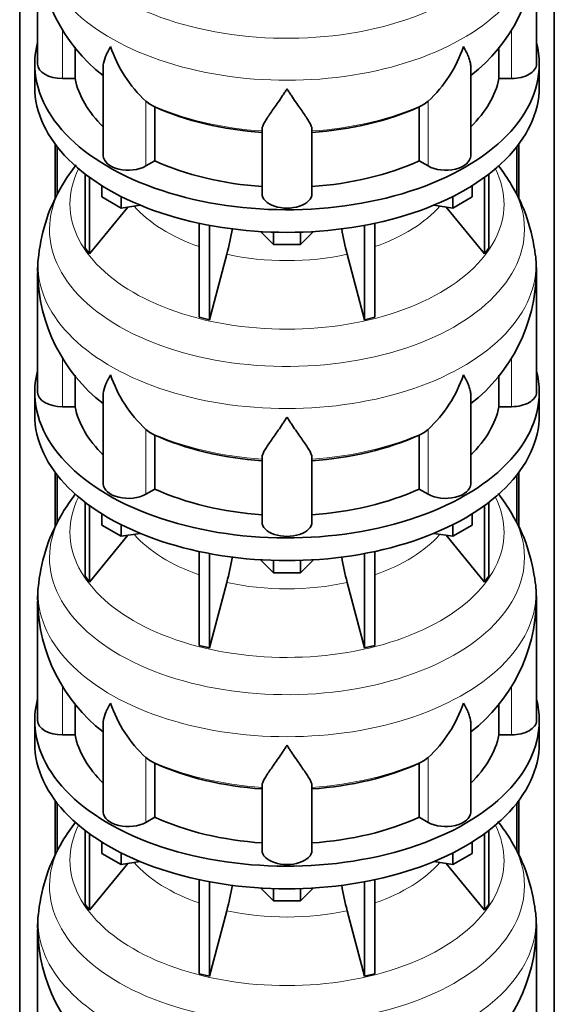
# Model space of a CAD drawing. Header units: millimetres. Extents: x 160 to 768, y -1620 to 1578.
# Tile 6 of 19: x 573 to 766, y -1013 to -658. Entities that reach past the tile are written whole.
import ezdxf

# ---------------------------------------------------------------- set-up
doc = ezdxf.new("R2010")
doc.units = ezdxf.units.MM
doc.layers.add('LOW_134-7', color=7, linetype='Continuous')
doc.layers.add('VSI134_DIFFUSORE', color=7, linetype='Continuous')

# ---------------------------------------------------------------- blocks, each defined once
blk = doc.blocks.new('SE4')
at = {"layer": 'LOW_134-7', "color": 7, "linetype": 'Continuous', "lineweight": 35}
for p, q in [((573.42, -1352.5), (573.42, -511.16)), ((766.28, -1352.5), (766.28, -511.16)), ((586.17, -703.07), (586.17, -722.82)), ((753.53, -703.07), (753.53, -722.88)), ((586.93, -704.06), (586.93, -721.35)), ((752.77, -704.06), (752.77, -721.4)), ((586.17, -821.47), (586.17, -841.22)), ((586.93, -822.46), (586.93, -839.74)), ((752.77, -822.46), (752.77, -839.79)), ((753.53, -821.47), (753.53, -841.27)), ((586.17, -939.86), (586.17, -959.61)), ((586.93, -940.85), (586.93, -958.13)), ((752.77, -940.85), (752.77, -958.19)), ((753.53, -939.86), (753.53, -959.66))]:
    blk.add_line(p, q, dxfattribs=at)
at = {"layer": 'VSI134_DIFFUSORE', "color": 7, "linetype": 'Continuous', "lineweight": 35}
for p, q in [((579.85, -631.21), (579.85, -674.26)), ((759.85, -674.26), (759.85, -631.21)), ((593.38, -679.46), (593.38, -668.11)), ((746.32, -668.14), (746.32, -679.46)), ((578.85, -674.26), (578.85, -682.43)), ((760.85, -682.43), (760.85, -674.26)), ((603.57, -675.2), (603.57, -707.33)), ((736.13, -707.33), (736.13, -675.19)), ((588.85, -679.46), (593.38, -679.46)), ((746.32, -679.46), (750.85, -679.46)), ((620.36, -688.71), (618.94, -687.66)), ((720.76, -687.66), (719.34, -688.71)), ((622.14, -709.16), (622.14, -689.68)), ((717.56, -689.68), (717.56, -709.16)), ((660.85, -721.03), (660.85, -697.68)), ((678.85, -721.03), (678.85, -697.68)), ((618.94, -711), (622.14, -709.16)), ((717.56, -709.16), (720.76, -711)), ((597.02, -713.93), (597.02, -740.61)), ((598.55, -715.07), (598.55, -742.74)), ((741.15, -715.07), (741.15, -742.74)), ((742.68, -713.93), (742.68, -740.61)), ((603.09, -722.19), (603.09, -718.13)), ((736.61, -722.19), (736.61, -718.13)), ((610.03, -726.19), (603.09, -722.19)), ((610.03, -726.19), (610.03, -722.02)), ((729.67, -726.19), (729.67, -722.02)), ((736.61, -722.19), (729.67, -726.19)), ((598.55, -742.74), (612.41, -725.83)), ((616.86, -725.14), (610.03, -726.19)), ((729.67, -726.19), (722.84, -725.14)), ((727.29, -725.83), (741.15, -742.74)), ((638.15, -731.68), (638.15, -765.6)), ((641.85, -732.42), (641.85, -766.49)), ((664.94, -739.32), (660.29, -734.67)), ((664.94, -739.32), (664.94, -734.89)), ((679.41, -734.67), (674.76, -739.32)), ((674.76, -739.32), (674.76, -734.89)), ((697.85, -732.42), (697.85, -766.49)), ((701.55, -731.68), (701.55, -765.6)), ((597.02, -740.61), (598.55, -742.74)), ((674.76, -739.32), (664.94, -739.32)), ((741.15, -742.74), (742.68, -740.61)), ((641.85, -766.49), (648.13, -742.87)), ((691.57, -742.87), (697.85, -766.49)), ((579.85, -749.6), (579.85, -792.65)), ((759.85, -792.65), (759.85, -749.6)), ((638.15, -765.6), (641.85, -766.49)), ((697.85, -766.49), (701.55, -765.6)), ((593.38, -797.85), (593.38, -786.5)), ((746.32, -786.53), (746.32, -797.85)), ((578.85, -792.65), (578.85, -800.82)), ((603.57, -793.59), (603.57, -825.72)), ((736.13, -825.72), (736.13, -793.58)), ((760.85, -800.82), (760.85, -792.65)), ((588.85, -797.85), (593.38, -797.85)), ((746.32, -797.85), (750.85, -797.85)), ((620.36, -807.1), (618.94, -806.05)), ((720.76, -806.05), (719.34, -807.1)), ((622.14, -827.55), (622.14, -808.07)), ((717.56, -808.07), (717.56, -827.55)), ((660.85, -839.42), (660.85, -816.07)), ((678.85, -839.42), (678.85, -816.07)), ((618.94, -829.4), (622.14, -827.55)), ((717.56, -827.55), (720.76, -829.4)), ((597.02, -832.32), (597.02, -859)), ((598.55, -833.47), (598.55, -861.13)), ((741.15, -833.47), (741.15, -861.13)), ((742.68, -832.32), (742.68, -859)), ((603.09, -840.58), (603.09, -836.52)), ((736.61, -840.58), (736.61, -836.52)), ((610.03, -844.59), (603.09, -840.58)), ((610.03, -844.59), (610.03, -840.41)), ((729.67, -844.59), (729.67, -840.41)), ((736.61, -840.58), (729.67, -844.59)), ((598.55, -861.13), (612.41, -844.22)), ((616.86, -843.53), (610.03, -844.59)), ((729.67, -844.59), (722.84, -843.53)), ((727.29, -844.22), (741.15, -861.13)), ((638.15, -850.07), (638.15, -884)), ((641.85, -850.81), (641.85, -884.88)), ((697.85, -850.81), (697.85, -884.88)), ((701.55, -850.07), (701.55, -884)), ((664.94, -857.72), (660.29, -853.07)), ((664.94, -857.72), (664.94, -853.28)), ((679.41, -853.07), (674.76, -857.72)), ((674.76, -857.72), (674.76, -853.28)), ((597.02, -859), (598.55, -861.13)), ((674.76, -857.72), (664.94, -857.72)), ((741.15, -861.13), (742.68, -859)), ((641.85, -884.88), (648.13, -861.26)), ((691.57, -861.26), (697.85, -884.88)), ((579.85, -867.99), (579.85, -911.05)), ((759.85, -911.05), (759.85, -867.99)), ((638.15, -884), (641.85, -884.88)), ((697.85, -884.88), (701.55, -884)), ((593.38, -916.24), (593.38, -904.89)), ((746.32, -904.92), (746.32, -916.24)), ((578.85, -911.05), (578.85, -919.21)), ((603.57, -911.98), (603.57, -944.11)), ((736.13, -944.11), (736.13, -911.97)), ((760.85, -919.21), (760.85, -911.05)), ((588.85, -916.24), (593.38, -916.24)), ((746.32, -916.24), (750.85, -916.24)), ((620.36, -925.49), (618.94, -924.44)), ((622.14, -945.94), (622.14, -926.46)), ((717.56, -926.46), (717.56, -945.94)), ((720.76, -924.44), (719.34, -925.49)), ((660.85, -957.81), (660.85, -934.46)), ((678.85, -957.81), (678.85, -934.46)), ((618.94, -947.79), (622.14, -945.94)), ((717.56, -945.94), (720.76, -947.79)), ((597.02, -950.71), (597.02, -977.39)), ((598.55, -951.86), (598.55, -979.52)), ((741.15, -951.86), (741.15, -979.52)), ((742.68, -950.71), (742.68, -977.39)), ((603.09, -958.97), (603.09, -954.92)), ((736.61, -958.97), (736.61, -954.92)), ((610.03, -962.98), (603.09, -958.97)), ((610.03, -962.98), (610.03, -958.8)), ((729.67, -962.98), (729.67, -958.8)), ((736.61, -958.97), (729.67, -962.98)), ((616.86, -961.92), (610.03, -962.98)), ((729.67, -962.98), (722.84, -961.92)), ((598.55, -979.52), (612.41, -962.61)), ((727.29, -962.61), (741.15, -979.52)), ((638.15, -968.46), (638.15, -1002.39)), ((641.85, -969.2), (641.85, -1003.27)), ((697.85, -969.2), (697.85, -1003.27)), ((701.55, -968.46), (701.55, -1002.39)), ((664.94, -976.11), (660.29, -971.46)), ((664.94, -976.11), (664.94, -971.67)), ((679.41, -971.46), (674.76, -976.11)), ((674.76, -976.11), (674.76, -971.67)), ((674.76, -976.11), (664.94, -976.11)), ((597.02, -977.39), (598.55, -979.52)), ((641.85, -1003.27), (648.13, -979.65)), ((691.57, -979.65), (697.85, -1003.27)), ((741.15, -979.52), (742.68, -977.39)), ((579.85, -986.38), (579.85, -1029.44)), ((759.85, -1029.44), (759.85, -986.38)), ((638.15, -1002.39), (641.85, -1003.27)), ((697.85, -1003.27), (701.55, -1002.39))]:
    blk.add_line(p, q, dxfattribs=at)
at = {"layer": 'VSI134_DIFFUSORE', "color": 4, "linetype": 'Continuous', "lineweight": 9}
for p, q in [((588.85, -679.46), (588.85, -661.73)), ((750.85, -679.46), (750.85, -661.75)), ((618.94, -711), (618.94, -687.66)), ((720.76, -711), (720.76, -687.66)), ((588.85, -797.85), (588.85, -780.12)), ((750.85, -797.85), (750.85, -780.14)), ((618.94, -829.4), (618.94, -806.05)), ((720.76, -829.4), (720.76, -806.05)), ((588.85, -916.24), (588.85, -898.51)), ((750.85, -916.24), (750.85, -898.53)), ((618.94, -947.79), (618.94, -924.44)), ((720.76, -947.79), (720.76, -924.44))]:
    blk.add_line(p, q, dxfattribs=at)
at = {"layer": 'VSI134_DIFFUSORE', "color": 7, "linetype": 'Continuous', "lineweight": 35}
for centre, radius, start, end in [((641.28, -629.99), 61.39, 181.1455, 231.992), ((698.53, -630.01), 61.29, 307.9527, 358.8753), ((651.44, -652.7), 47.73, 198.6373, 227.0857), ((688.26, -652.7), 47.73, 312.9143, 341.3628), ((628.27, -676.32), 14.7, 237.4509, 245.3566), ((711.43, -676.32), 14.7, 294.6434, 302.5491), ((649.04, -753.8), 70.11, 142.0131, 149.1389), ((691.26, -753.32), 69.34, 30.7091, 37.7936), ((642.02, -749.89), 62.09, 148.9355, 173.7506), ((697.44, -750.02), 62.35, 6.3335, 30.9918), ((558.28, -718.55), 93.08, 344.857, 350.7361), ((780.11, -718.76), 91.75, 189.3648, 195.2315), ((614.03, -748.44), 34.14, 171.0239, 181.9641), ((715.05, -748.75), 44.77, 358.9141, 7.1632), ((641.28, -748.38), 61.39, 181.1455, 231.992), ((698.53, -748.4), 61.29, 307.9527, 358.8753), ((651.44, -771.09), 47.73, 198.6373, 227.0857), ((688.26, -771.09), 47.73, 312.9143, 341.3628), ((628.27, -794.71), 14.7, 237.4509, 245.3566), ((711.43, -794.71), 14.7, 294.6434, 302.5491), ((649.04, -872.2), 70.11, 142.2528, 149.1389), ((691.26, -871.71), 69.34, 30.7091, 37.7936), ((642.02, -868.28), 62.09, 148.9355, 173.7506), ((697.44, -868.41), 62.35, 6.3335, 30.9918), ((558.28, -836.95), 93.08, 344.857, 350.7361), ((780.11, -837.15), 91.75, 189.3648, 195.2315), ((614.03, -866.83), 34.14, 171.0239, 181.9641), ((715.05, -867.15), 44.77, 358.9141, 7.1632), ((641.28, -866.77), 61.39, 181.1455, 231.992), ((698.53, -866.79), 61.29, 307.9527, 358.8753), ((651.44, -889.48), 47.73, 198.6373, 227.0857), ((688.26, -889.48), 47.73, 312.9143, 341.3628), ((628.27, -913.1), 14.7, 237.4509, 245.3566), ((711.43, -913.1), 14.7, 294.6434, 302.5491), ((649.04, -990.59), 70.11, 142.2528, 149.1389), ((691.26, -990.1), 69.34, 30.7091, 37.9768), ((642.02, -986.67), 62.09, 148.9355, 173.7506), ((697.44, -986.8), 62.35, 6.3335, 30.9918), ((558.28, -955.34), 93.08, 344.857, 350.7361), ((780.11, -955.55), 91.75, 189.3648, 195.2315), ((614.03, -985.22), 34.14, 171.0239, 181.9641), ((715.05, -985.54), 44.77, 358.9141, 7.1632), ((641.28, -985.17), 61.39, 181.1455, 231.992), ((698.53, -985.18), 61.29, 307.9527, 358.8753)]:
    blk.add_arc(centre, radius, start, end, dxfattribs=at)
at = {"layer": 'VSI134_DIFFUSORE', "color": 4, "linetype": 'Continuous', "lineweight": 9}
for centre, major_axis, start_param, end_param in [((669.85, -615.49), (85.67, 0), 2.812546, 6.283185), ((669.85, -628.24), (-89.83, 0), 0, 3.20894), ((669.85, -652.79), (-79.5, 0), 0.898849, 1.457346), ((669.85, -652.79), (79.5, 0), 4.82584, 5.384336), ((669.85, -724.69), (-78.3, 0), 0, 3.425204), ((669.85, -724.69), (-78.3, 0), 5.999574, 6.283185), ((669.85, -733.88), (85.67, 0), 2.812546, 6.283185), ((669.85, -733.88), (85.67, 0), 0, 0.328226), ((669.85, -709.57), (-61.63, 0), 0.463231, 1.030574), ((669.85, -709.57), (61.63, 0), 5.252612, 5.819954), ((669.85, -746.64), (-89.83, 0), 6.215712, 6.283185), ((669.85, -746.64), (-89.83, 0), 0, 3.20894), ((669.85, -709.57), (-61.63, 0), 1.210556, 1.931037), ((669.85, -771.18), (-79.5, 0), 0.898849, 1.457346), ((669.85, -771.18), (79.5, 0), 4.82584, 5.384336), ((669.85, -843.08), (-78.3, 0), 0, 3.425204), ((669.85, -843.08), (-78.3, 0), 5.999574, 6.283185), ((669.85, -852.27), (85.67, 0), 2.812546, 6.283185), ((669.85, -852.27), (85.67, 0), 0, 0.328226), ((669.85, -827.96), (-61.63, 0), 0.463231, 1.030574), ((669.85, -827.96), (61.63, 0), 5.252612, 5.819954), ((669.85, -865.03), (-89.83, 0), 6.215712, 6.283185), ((669.85, -865.03), (-89.83, 0), 0, 3.20894), ((669.85, -827.96), (-61.63, 0), 1.210556, 1.931037), ((669.85, -889.57), (-79.5, 0), 0.898849, 1.457346), ((669.85, -889.57), (79.5, 0), 4.82584, 5.384336), ((669.85, -961.47), (-78.3, 0), 0, 3.425204), ((669.85, -961.47), (-78.3, 0), 5.999574, 6.283185), ((669.85, -970.66), (85.67, 0), 2.812546, 6.283185), ((669.85, -970.66), (85.67, 0), 0, 0.328226), ((669.85, -946.35), (-61.63, 0), 0.463231, 1.030574), ((669.85, -946.35), (61.63, 0), 5.252612, 5.819954), ((669.85, -983.42), (-89.83, 0), 6.215712, 6.283185), ((669.85, -983.42), (-89.83, 0), 0, 3.20894), ((669.85, -946.35), (-61.63, 0), 1.210556, 1.931037)]:
    blk.add_ellipse(centre, major_axis=major_axis, ratio=0.57735, start_param=start_param, end_param=end_param, dxfattribs=at)
at = {"layer": 'VSI134_DIFFUSORE', "color": 7, "linetype": 'Continuous', "lineweight": 35}
for centre, major_axis, start_param, end_param in [((669.85, -674.26), (91, 0), 2.993207, 6.283185), ((669.85, -674.26), (91, 0), 0, 0.148386), ((588.85, -674.26), (9, 0), 3.141593, 4.712389), ((750.85, -674.26), (-9, 0), 1.570796, 3.141593), ((669.85, -674.26), (-77, 0), 0.117151, 0.534109), ((669.85, -674.26), (77, 0), 5.749077, 6.166034), ((669.85, -682.43), (-91, 0), 0, 3.141593), ((669.85, -654.78), (-77, 0), 0.902549, 1.453645), ((669.85, -654.78), (77, 0), 4.82954, 5.380636), ((612.57, -707.33), (9, 0), 3.141593, 5.497787), ((669.85, -674.26), (-77, 0), 0.902549, 1.453645), ((669.85, -674.26), (77, 0), 4.82954, 5.380636), ((727.13, -707.33), (-9, 0), 0.785398, 3.141593), ((669.85, -721.03), (-9, 0), 0, 3.141593), ((669.85, -792.65), (91, 0), 2.993207, 6.283185), ((669.85, -792.65), (91, 0), 0, 0.148386), ((588.85, -792.65), (9, 0), 3.141593, 4.712389), ((750.85, -792.65), (-9, 0), 1.570796, 3.141593), ((669.85, -792.65), (-77, 0), 0.117151, 0.534109), ((669.85, -792.65), (77, 0), 5.749077, 6.166034), ((669.85, -800.82), (-91, 0), 0, 3.141593), ((669.85, -773.18), (-77, 0), 0.902549, 1.453645), ((669.85, -773.18), (77, 0), 4.82954, 5.380636), ((612.57, -825.72), (9, 0), 3.141593, 5.497787), ((669.85, -792.65), (-77, 0), 0.902549, 1.453645), ((669.85, -792.65), (77, 0), 4.82954, 5.380636), ((727.13, -825.72), (-9, 0), 0.785398, 3.141593), ((669.85, -839.42), (-9, 0), 0, 3.141593), ((669.85, -911.05), (91, 0), 2.993207, 6.283185), ((669.85, -911.05), (91, 0), 0, 0.148386), ((588.85, -911.05), (9, 0), 3.141593, 4.712389), ((750.85, -911.05), (-9, 0), 1.570796, 3.141593), ((669.85, -911.05), (-77, 0), 0.117151, 0.534109), ((669.85, -911.05), (77, 0), 5.749077, 6.166034), ((669.85, -919.21), (-91, 0), 0, 3.141593), ((669.85, -891.57), (-77, 0), 0.902549, 1.453645), ((669.85, -891.57), (77, 0), 4.82954, 5.380636), ((612.57, -944.11), (9, 0), 3.141593, 5.497787), ((727.13, -944.11), (-9, 0), 0.785398, 3.141593), ((669.85, -911.05), (-77, 0), 0.902549, 1.453645), ((669.85, -911.05), (77, 0), 4.82954, 5.380636), ((669.85, -957.81), (-9, 0), 0, 3.141593)]:
    blk.add_ellipse(centre, major_axis=major_axis, ratio=0.57735, start_param=start_param, end_param=end_param, dxfattribs=at)
for points, knots in [([(603.57, -675.21), (603.57, -675.04), (603.58, -674.87), (603.67, -673.69), (603.95, -672.64), (604.62, -670.96), (604.89, -670.39), (605.34, -669.5), (605.5, -669.2), (605.76, -668.74), (605.89, -668.51), (606.02, -668.27), (606.12, -668.11), (606.16, -668.03), (606.21, -667.95)], [0.4586292, 0.4586292, 0.4586292, 0.4586292, 0.5, 0.5, 0.75, 0.75, 0.875, 0.875, 0.9375, 0.9375, 0.96875, 0.984375, 0.984375, 1, 1, 1, 1]), ([(736.13, -675.2), (736.13, -675.05), (736.12, -674.89), (736.07, -674.23), (735.99, -673.72), (735.72, -672.65), (735.53, -672.11), (735.08, -670.98), (734.82, -670.4), (734.36, -669.5), (734.2, -669.2), (733.94, -668.74), (733.86, -668.58), (733.68, -668.27), (733.58, -668.11), (733.49, -667.95)], [0.4604904, 0.4604904, 0.4604904, 0.4604904, 0.5, 0.5, 0.625, 0.625, 0.75, 0.75, 0.875, 0.875, 0.9375, 0.9375, 0.96875, 0.96875, 1, 1, 1, 1]), ([(669.85, -683.17), (669.72, -683.39), (669.58, -683.6), (669.32, -684.02), (669.19, -684.22), (668.79, -684.84), (668.52, -685.25), (667.74, -686.44), (667.22, -687.2), (666.21, -688.68), (665.71, -689.39), (664.77, -690.75), (664.31, -691.39), (663.47, -692.61), (663.07, -693.19), (662.53, -694.01), (662.36, -694.28), (662.04, -694.79), (661.89, -695.04), (661.47, -695.76), (661.25, -696.2), (660.94, -697), (660.85, -697.36), (660.85, -697.68)], [0, 0, 0, 0, 0.03125, 0.03125, 0.0625, 0.0625, 0.125, 0.125, 0.25, 0.25, 0.375, 0.375, 0.5, 0.5, 0.625, 0.625, 0.6875, 0.6875, 0.75, 0.75, 0.875, 0.875, 1, 1, 1, 1]), ([(678.85, -697.68), (678.85, -697.36), (678.76, -697), (678.45, -696.2), (678.23, -695.76), (677.81, -695.04), (677.66, -694.79), (677.34, -694.28), (677.17, -694.01), (676.63, -693.19), (676.23, -692.61), (675.39, -691.39), (674.94, -690.75), (673.99, -689.4), (673.5, -688.69), (672.48, -687.21), (671.96, -686.44), (671.18, -685.25), (670.91, -684.84), (670.52, -684.23), (670.38, -684.02), (670.12, -683.6), (669.98, -683.38), (669.85, -683.17)], [0, 0, 0, 0, 0.125, 0.125, 0.25, 0.25, 0.3125, 0.3125, 0.375, 0.375, 0.5, 0.5, 0.625, 0.625, 0.75, 0.75, 0.875, 0.875, 0.9375, 0.9375, 0.96875, 0.96875, 1, 1, 1, 1]), ([(603.57, -793.6), (603.57, -793.43), (603.58, -793.27), (603.67, -792.08), (603.95, -791.03), (604.62, -789.36), (604.89, -788.78), (605.34, -787.89), (605.5, -787.59), (605.76, -787.13), (605.89, -786.9), (606.02, -786.66), (606.12, -786.5), (606.16, -786.42), (606.21, -786.35)], [0.4586292, 0.4586292, 0.4586292, 0.4586292, 0.5, 0.5, 0.75, 0.75, 0.875, 0.875, 0.9375, 0.9375, 0.96875, 0.984375, 0.984375, 1, 1, 1, 1]), ([(736.13, -793.59), (736.13, -793.44), (736.12, -793.28), (736.07, -792.62), (735.99, -792.11), (735.72, -791.05), (735.53, -790.5), (735.08, -789.37), (734.82, -788.79), (734.36, -787.9), (734.2, -787.59), (733.94, -787.13), (733.86, -786.98), (733.68, -786.66), (733.58, -786.5), (733.49, -786.35)], [0.4604904, 0.4604904, 0.4604904, 0.4604904, 0.5, 0.5, 0.625, 0.625, 0.75, 0.75, 0.875, 0.875, 0.9375, 0.9375, 0.96875, 0.96875, 1, 1, 1, 1]), ([(669.85, -801.57), (669.72, -801.78), (669.58, -801.99), (669.32, -802.41), (669.19, -802.62), (668.79, -803.23), (668.52, -803.64), (667.74, -804.83), (667.22, -805.6), (666.21, -807.07), (665.71, -807.79), (664.77, -809.14), (664.31, -809.78), (663.47, -811), (663.07, -811.58), (662.53, -812.4), (662.36, -812.67), (662.04, -813.18), (661.89, -813.43), (661.47, -814.15), (661.25, -814.59), (660.94, -815.39), (660.85, -815.75), (660.85, -816.07)], [0, 0, 0, 0, 0.03125, 0.03125, 0.0625, 0.0625, 0.125, 0.125, 0.25, 0.25, 0.375, 0.375, 0.5, 0.5, 0.625, 0.625, 0.6875, 0.6875, 0.75, 0.75, 0.875, 0.875, 1, 1, 1, 1]), ([(678.85, -816.07), (678.85, -815.75), (678.76, -815.39), (678.45, -814.59), (678.23, -814.15), (677.81, -813.43), (677.66, -813.18), (677.34, -812.67), (677.17, -812.4), (676.63, -811.58), (676.23, -811), (675.39, -809.78), (674.94, -809.14), (673.99, -807.79), (673.5, -807.08), (672.48, -805.6), (671.96, -804.83), (671.18, -803.64), (670.91, -803.24), (670.52, -802.62), (670.38, -802.41), (670.12, -801.99), (669.98, -801.78), (669.85, -801.57)], [0, 0, 0, 0, 0.125, 0.125, 0.25, 0.25, 0.3125, 0.3125, 0.375, 0.375, 0.5, 0.5, 0.625, 0.625, 0.75, 0.75, 0.875, 0.875, 0.9375, 0.9375, 0.96875, 0.96875, 1, 1, 1, 1]), ([(603.57, -911.99), (603.57, -911.82), (603.58, -911.66), (603.67, -910.47), (603.95, -909.42), (604.62, -907.75), (604.89, -907.17), (605.34, -906.28), (605.5, -905.98), (605.76, -905.52), (605.89, -905.29), (606.02, -905.05), (606.12, -904.9), (606.16, -904.82), (606.21, -904.74)], [0.4586292, 0.4586292, 0.4586292, 0.4586292, 0.5, 0.5, 0.75, 0.75, 0.875, 0.875, 0.9375, 0.9375, 0.96875, 0.984375, 0.984375, 1, 1, 1, 1]), ([(736.13, -911.99), (736.13, -911.83), (736.12, -911.67), (736.07, -911.01), (735.99, -910.5), (735.72, -909.44), (735.53, -908.89), (735.08, -907.76), (734.82, -907.18), (734.36, -906.29), (734.2, -905.99), (733.94, -905.52), (733.86, -905.37), (733.68, -905.05), (733.58, -904.9), (733.49, -904.74)], [0.4604904, 0.4604904, 0.4604904, 0.4604904, 0.5, 0.5, 0.625, 0.625, 0.75, 0.75, 0.875, 0.875, 0.9375, 0.9375, 0.96875, 0.96875, 1, 1, 1, 1]), ([(669.85, -919.96), (669.72, -920.17), (669.58, -920.38), (669.32, -920.8), (669.19, -921.01), (668.79, -921.63), (668.52, -922.03), (667.74, -923.22), (667.22, -923.99), (666.21, -925.47), (665.71, -926.18), (664.77, -927.53), (664.31, -928.17), (663.47, -929.39), (663.07, -929.97), (662.53, -930.79), (662.36, -931.06), (662.04, -931.58), (661.89, -931.83), (661.47, -932.55), (661.25, -932.98), (660.94, -933.78), (660.85, -934.14), (660.85, -934.46)], [0, 0, 0, 0, 0.03125, 0.03125, 0.0625, 0.0625, 0.125, 0.125, 0.25, 0.25, 0.375, 0.375, 0.5, 0.5, 0.625, 0.625, 0.6875, 0.6875, 0.75, 0.75, 0.875, 0.875, 1, 1, 1, 1]), ([(678.85, -934.46), (678.85, -934.14), (678.76, -933.78), (678.45, -932.99), (678.23, -932.55), (677.81, -931.83), (677.66, -931.58), (677.34, -931.06), (677.17, -930.8), (676.63, -929.98), (676.23, -929.4), (675.39, -928.18), (674.94, -927.53), (673.99, -926.18), (673.5, -925.47), (672.48, -923.99), (671.96, -923.23), (671.18, -922.03), (670.91, -921.63), (670.52, -921.01), (670.38, -920.8), (670.12, -920.38), (669.98, -920.17), (669.85, -919.96)], [0, 0, 0, 0, 0.125, 0.125, 0.25, 0.25, 0.3125, 0.3125, 0.375, 0.375, 0.5, 0.5, 0.625, 0.625, 0.75, 0.75, 0.875, 0.875, 0.9375, 0.9375, 0.96875, 0.96875, 1, 1, 1, 1])]:
    blk.add_open_spline(points, degree=3, knots=knots, dxfattribs=at)

msp = doc.modelspace()

# ---------------------------------------------------------------- block references
msp.add_blockref('SE4', (0, 0))

doc.saveas('drawing.dxf')
